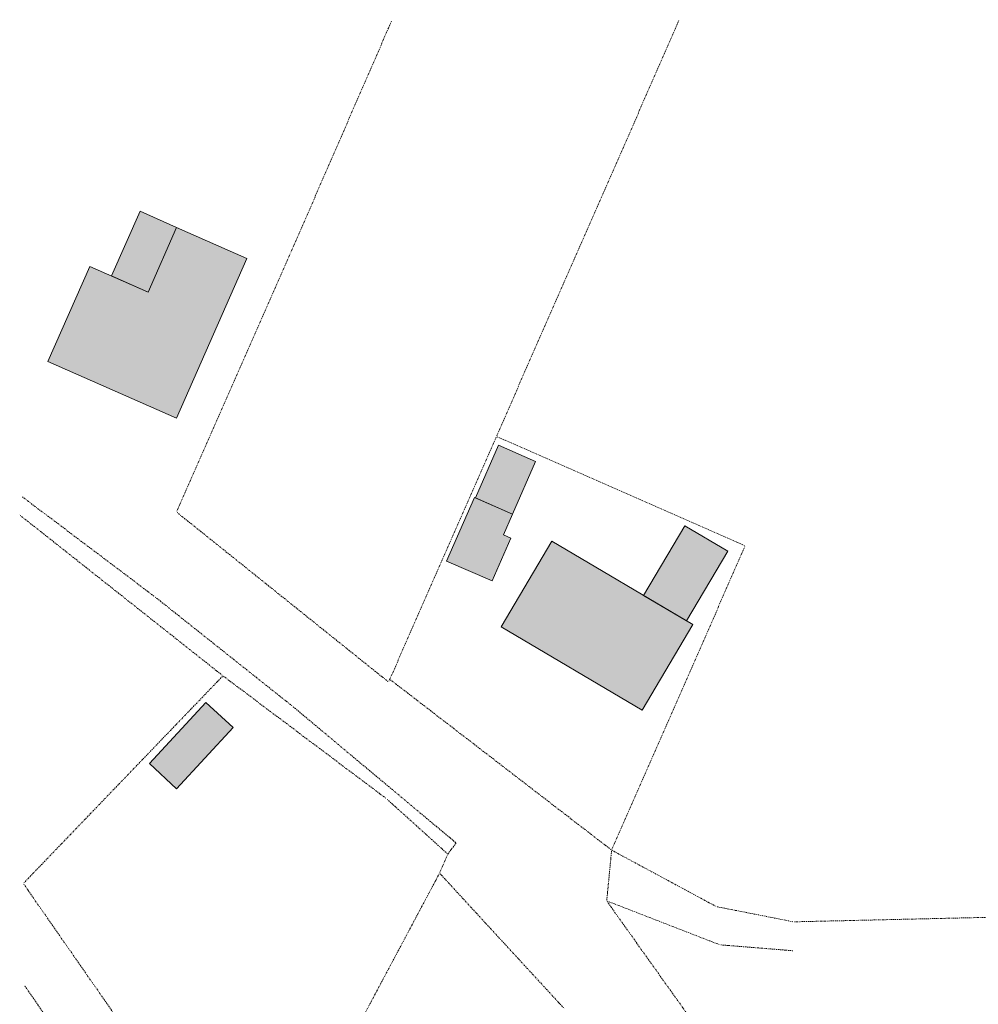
# Model space of a CAD drawing. Header units: metres. Extents: x -167 to 338, y -186 to 508.
# Tile 3 of 256: x -167 to -52, y 3 to 122. Entities that reach past the tile are written whole.
import ezdxf

# ---------------------------------------------------------------- set-up
doc = ezdxf.new("R2010")
doc.units = ezdxf.units.M
doc.header["$MEASUREMENT"] = 0
doc.linetypes.add('Raster', pattern=[0.4, 0.2, -0.1, 0, -0.1])
doc.layers.add('60 Grenzen', color=7, linetype='Continuous')
doc.layers.add('80 Baukörperstudie', color=7, linetype='Continuous')

# ---------------------------------------------------------------- blocks, each defined once
blk = doc.blocks.new('Standard-Rastermarker_12')
at = {"layer": '60 Grenzen', "color": 8, "linetype": 'Raster', "lineweight": 18}
for p, q in [((1, 0), (0, 0)), ((1, 0), (32.39, 0)), ((32.39, 0), (33.39, 0))]:
    blk.add_line(p, q, dxfattribs=at)
blk = doc.blocks.new('Standard-Rastermarker_13')
at = {"layer": '60 Grenzen', "color": 8, "linetype": 'Raster', "lineweight": 18}
for p, q in [((1, 0), (0, 0)), ((1, 0), (8.53, 0)), ((8.53, 0), (9.53, 0))]:
    blk.add_line(p, q, dxfattribs=at)
blk = doc.blocks.new('Standard-Rastermarker_14')
at = {"layer": '60 Grenzen', "color": 8, "linetype": 'Raster', "lineweight": 18}
for p, q in [((1, 0), (0, 0)), ((1, 0), (13.39, 0)), ((13.39, 0), (14.39, 0))]:
    blk.add_line(p, q, dxfattribs=at)
blk = doc.blocks.new('Standard-Rastermarker_15')
at = {"layer": '60 Grenzen', "color": 8, "linetype": 'Raster', "lineweight": 18}
for p, q in [((1, 0), (0, 0)), ((1, 0), (39.19, 0)), ((39.19, 0), (40.19, 0))]:
    blk.add_line(p, q, dxfattribs=at)
blk = doc.blocks.new('Standard-Rastermarker_16')
at = {"layer": '60 Grenzen', "color": 8, "linetype": 'Raster', "lineweight": 18}
for p, q in [((1, 0), (0, 0)), ((1, 0), (5.17, 0)), ((5.17, 0), (6.17, 0))]:
    blk.add_line(p, q, dxfattribs=at)
blk = doc.blocks.new('Standard-Rastermarker_17')
at = {"layer": '60 Grenzen', "color": 8, "linetype": 'Raster', "lineweight": 18}
for p, q in [((1, 0), (0, 0)), ((1, 0), (13.69, 0)), ((13.69, 0), (14.69, 0))]:
    blk.add_line(p, q, dxfattribs=at)
blk = doc.blocks.new('Standard-Rastermarker_18')
at = {"layer": '60 Grenzen', "color": 8, "linetype": 'Raster', "lineweight": 18}
for p, q in [((1, 0), (0, 0)), ((1, 0), (7.95, 0)), ((7.95, 0), (8.95, 0))]:
    blk.add_line(p, q, dxfattribs=at)
blk = doc.blocks.new('Standard-Rastermarker_73')
at = {"layer": '60 Grenzen', "color": 8, "linetype": 'Raster', "lineweight": 18}
for p, q in [((1, 0), (0, 0)), ((1, 0), (15.85, 0)), ((15.85, 0), (16.85, 0))]:
    blk.add_line(p, q, dxfattribs=at)
blk = doc.blocks.new('Standard-Rastermarker_83')
at = {"layer": '60 Grenzen', "color": 8, "linetype": 'Raster', "lineweight": 18}
for p, q in [((1, 0), (0, 0)), ((1, 0), (31.85, 0)), ((31.85, 0), (32.85, 0))]:
    blk.add_line(p, q, dxfattribs=at)
blk = doc.blocks.new('Standard-Rastermarker_84')
at = {"layer": '60 Grenzen', "color": 8, "linetype": 'Raster', "lineweight": 18}
for p, q in [((1, 0), (0, 0)), ((1, 0), (31.42, 0)), ((31.42, 0), (32.42, 0))]:
    blk.add_line(p, q, dxfattribs=at)
blk = doc.blocks.new('Standard-Rastermarker_85')
at = {"layer": '60 Grenzen', "color": 8, "linetype": 'Raster', "lineweight": 18}
for p, q in [((1, 0), (0, 0)), ((1, 0), (32.84, 0)), ((32.84, 0), (33.84, 0))]:
    blk.add_line(p, q, dxfattribs=at)
blk = doc.blocks.new('Standard-Rastermarker_86')
at = {"layer": '60 Grenzen', "color": 8, "linetype": 'Raster', "lineweight": 18}
for p, q in [((1, 0), (0, 0)), ((1, 0), (31.88, 0)), ((31.88, 0), (32.88, 0))]:
    blk.add_line(p, q, dxfattribs=at)
blk = doc.blocks.new('Standard-Rastermarker_87')
at = {"layer": '60 Grenzen', "color": 8, "linetype": 'Raster', "lineweight": 18}
for p, q in [((1, 0), (0, 0)), ((1, 0), (33.21, 0)), ((33.21, 0), (34.21, 0))]:
    blk.add_line(p, q, dxfattribs=at)
blk = doc.blocks.new('Standard-Rastermarker_88')
at = {"layer": '60 Grenzen', "color": 8, "linetype": 'Raster', "lineweight": 18}
for p, q in [((1, 0), (0, 0)), ((1, 0), (29.67, 0)), ((29.67, 0), (30.67, 0))]:
    blk.add_line(p, q, dxfattribs=at)
blk = doc.blocks.new('Standard-Rastermarker_89')
at = {"layer": '60 Grenzen', "color": 8, "linetype": 'Raster', "lineweight": 18}
for p, q in [((1, 0), (0, 0)), ((1, 0), (54.03, 0)), ((54.03, 0), (55.03, 0))]:
    blk.add_line(p, q, dxfattribs=at)
blk = doc.blocks.new('Standard-Rastermarker_111')
at = {"layer": '60 Grenzen', "color": 8, "linetype": 'Raster', "lineweight": 18}
for p, q in [((1, 0), (0, 0)), ((1, 0), (21.25, 0)), ((21.25, 0), (22.25, 0))]:
    blk.add_line(p, q, dxfattribs=at)
blk = doc.blocks.new('Standard-Rastermarker_119')
at = {"layer": '60 Grenzen', "color": 8, "linetype": 'Raster', "lineweight": 18}
for p, q in [((1, 0), (0, 0)), ((1, 0), (1.51, 0)), ((1.51, 0), (2.51, 0))]:
    blk.add_line(p, q, dxfattribs=at)
blk = doc.blocks.new('Standard-Rastermarker_120')
at = {"layer": '60 Grenzen', "color": 8, "linetype": 'Raster', "lineweight": 18}
for p, q in [((0.68, 0), (0, 0)), ((0.68, 0), (1, 0)), ((1, 0), (1.68, 0))]:
    blk.add_line(p, q, dxfattribs=at)
blk = doc.blocks.new('Standard-Rastermarker_121')
at = {"layer": '60 Grenzen', "color": 8, "linetype": 'Raster', "lineweight": 18}
for p, q in [((1, 0), (0, 0)), ((1, 0), (24.76, 0)), ((24.76, 0), (25.76, 0))]:
    blk.add_line(p, q, dxfattribs=at)
blk = doc.blocks.new('Standard-Rastermarker_122')
at = {"layer": '60 Grenzen', "color": 8, "linetype": 'Raster', "lineweight": 18}
for p, q in [((1, 0), (0, 0)), ((1, 0), (20.33, 0)), ((20.33, 0), (21.33, 0))]:
    blk.add_line(p, q, dxfattribs=at)
blk = doc.blocks.new('Standard-Rastermarker_123')
at = {"layer": '60 Grenzen', "color": 8, "linetype": 'Raster', "lineweight": 18}
for p, q in [((1, 0), (0, 0)), ((1, 0), (19.08, 0)), ((19.08, 0), (20.08, 0))]:
    blk.add_line(p, q, dxfattribs=at)
blk = doc.blocks.new('Standard-Rastermarker_124')
at = {"layer": '60 Grenzen', "color": 8, "linetype": 'Raster', "lineweight": 18}
for p, q in [((1, 0), (0, 0)), ((1, 0), (8.98, 0)), ((8.98, 0), (9.98, 0))]:
    blk.add_line(p, q, dxfattribs=at)
blk = doc.blocks.new('Standard-Rastermarker_125')
at = {"layer": '60 Grenzen', "color": 8, "linetype": 'Raster', "lineweight": 18}
for p, q in [((1, 0), (0, 0)), ((1, 0), (23.75, 0)), ((23.75, 0), (24.75, 0))]:
    blk.add_line(p, q, dxfattribs=at)
blk = doc.blocks.new('Standard-Rastermarker_126')
at = {"layer": '60 Grenzen', "color": 8, "linetype": 'Raster', "lineweight": 18}
for p, q in [((1, 0), (0, 0)), ((1, 0), (30.34, 0)), ((30.34, 0), (31.34, 0))]:
    blk.add_line(p, q, dxfattribs=at)
blk = doc.blocks.new('Standard-Rastermarker_127')
at = {"layer": '60 Grenzen', "color": 8, "linetype": 'Raster', "lineweight": 18}
for p, q in [((1, 0), (0, 0)), ((1, 0), (33.83, 0)), ((33.83, 0), (34.83, 0))]:
    blk.add_line(p, q, dxfattribs=at)
blk = doc.blocks.new('Standard-Rastermarker_128')
at = {"layer": '60 Grenzen', "color": 8, "linetype": 'Raster', "lineweight": 18}
for p, q in [((1, 0), (0, 0)), ((1, 0), (46.2, 0)), ((46.2, 0), (47.2, 0))]:
    blk.add_line(p, q, dxfattribs=at)
blk = doc.blocks.new('Standard-Rastermarker_129')
at = {"layer": '60 Grenzen', "color": 8, "linetype": 'Raster', "lineweight": 18}
for p, q in [((1, 0), (0, 0)), ((1, 0), (48.23, 0)), ((48.23, 0), (49.23, 0))]:
    blk.add_line(p, q, dxfattribs=at)
blk = doc.blocks.new('Standard-Rastermarker_132')
at = {"layer": '60 Grenzen', "color": 8, "linetype": 'Raster', "lineweight": 18}
for p, q in [((1, 0), (0, 0)), ((1, 0), (22.47, 0)), ((22.47, 0), (23.47, 0))]:
    blk.add_line(p, q, dxfattribs=at)

msp = doc.modelspace()

# ---------------------------------------------------------------- hatches: boundary and pattern name
at = {"layer": '80 Baukörperstudie', "linetype": 'Continuous', "lineweight": 18, "true_color": 0x5f5f5f}
for points in [[(-152.915, 98.67), (-156.37, 90.846), (-151.956, 88.897), (-148.501, 96.721)], [(-158.989, 92.003), (-164.067, 80.507), (-148.528, 73.644), (-139.995, 92.964), (-148.501, 96.721), (-151.956, 88.897)], [(-112.364, 64.008), (-107.877, 62.051), (-105.104, 68.411), (-109.592, 70.367)], [(-115.854, 56.377), (-110.338, 53.972), (-108.083, 59.144), (-108.975, 59.533), (-107.877, 62.051), (-112.501, 64.068)], [(-92.05, 52.211), (-86.849, 49.131), (-81.85, 57.572), (-87.051, 60.652)], [(-109.264, 48.428), (-92.232, 38.342), (-86.105, 48.69), (-103.136, 58.776)], [(-148.505, 28.837), (-141.665, 36.235), (-144.959, 39.28), (-151.798, 31.882)]]:
    msp.add_hatch(color=251, dxfattribs=at).paths.add_polyline_path(points)

# ---------------------------------------------------------------- linework, layer by layer
at = {"layer": '80 Baukörperstudie', "color": 7, "linetype": 'Continuous', "lineweight": 13, "flags": 128}
for points in [[(-156.37, 90.846), (-152.915, 98.67)], [(-152.915, 98.67), (-148.501, 96.721)], [(-151.956, 88.897), (-148.501, 96.721)], [(-148.501, 96.721), (-151.956, 88.897)], [(-148.501, 96.721), (-139.995, 92.964)], [(-139.995, 92.964), (-148.528, 73.644)], [(-164.067, 80.507), (-158.989, 92.003)], [(-158.989, 92.003), (-151.956, 88.897)], [(-151.956, 88.897), (-156.37, 90.846)], [(-148.528, 73.644), (-164.067, 80.507)], [(-109.592, 70.367), (-112.364, 64.008)], [(-105.104, 68.411), (-109.592, 70.367)], [(-107.877, 62.051), (-105.104, 68.411)], [(-115.854, 56.377), (-112.501, 64.068)], [(-112.501, 64.068), (-107.877, 62.051)], [(-112.364, 64.008), (-107.877, 62.051)], [(-107.877, 62.051), (-108.975, 59.533)], [(-108.975, 59.533), (-108.083, 59.144)], [(-87.051, 60.652), (-92.05, 52.211)], [(-81.85, 57.572), (-87.051, 60.652)], [(-108.083, 59.144), (-110.338, 53.972)], [(-103.136, 58.776), (-109.264, 48.428)], [(-86.105, 48.69), (-103.136, 58.776)], [(-86.849, 49.131), (-81.85, 57.572)], [(-110.338, 53.972), (-115.854, 56.377)], [(-92.05, 52.211), (-86.849, 49.131)], [(-109.264, 48.428), (-92.232, 38.342)], [(-92.232, 38.342), (-86.105, 48.69)], [(-144.959, 39.28), (-151.798, 31.882)], [(-141.665, 36.235), (-144.959, 39.28)], [(-148.505, 28.837), (-141.665, 36.235)], [(-151.798, 31.882), (-148.505, 28.837)]]:
    msp.add_lwpolyline(points, dxfattribs=at)

# ---------------------------------------------------------------- block references
at = {"layer": '60 Grenzen', "color": 7, "linetype": 'Continuous', "lineweight": 18}
for name, p, rotation in [('Standard-Rastermarker_88', (-134.723, 93.613), 66.4874002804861), ('Standard-Rastermarker_89', (-109.842, 71.433), 66.30565634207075), ('Standard-Rastermarker_87', (-148.524, 62.312), 66.2068135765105), ('Standard-Rastermarker_84', (-109.842, 71.433), 246.3056563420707), ('Standard-Rastermarker_83', (-79.759, 58.231), 156.30565634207), ('Standard-Rastermarker_123', (-151.173, 52.089), 142.9801718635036), ('Standard-Rastermarker_126', (-142.9, 42.498), 141.6357186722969), ('Standard-Rastermarker_86', (-122.871, 41.743), 141.2773842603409), ('Standard-Rastermarker_15', (-95.911, 21.425), 66.3056563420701), ('Standard-Rastermarker_122', (-134.475, 38.809), 141.5026343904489), ('Standard-Rastermarker_127', (-142.9, 42.498), 226.1369675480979), ('Standard-Rastermarker_125', (-123.114, 27.629), 143.0743468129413), ('Standard-Rastermarker_85', (-95.911, 21.425), 142.396586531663), ('Standard-Rastermarker_121', (-114.707, 22.292), 140.1210685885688), ('Standard-Rastermarker_124', (-115.711, 20.94), 137.9022471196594), ('Standard-Rastermarker_120', (-115.711, 20.94), 53.37870400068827), ('Standard-Rastermarker_119', (-116.713, 18.642), 66.46092760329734), ('Standard-Rastermarker_16', (-95.911, 21.425), 264.472838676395), ('Standard-Rastermarker_14', (-83.248, 14.598), 151.6707891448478), ('Standard-Rastermarker_128', (-138.902, -23.015), 61.95771556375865), ('Standard-Rastermarker_111', (-101.645, 2.273), 132.6290528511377), ('Standard-Rastermarker_129', (-138.902, -23.015), 124.8457765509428), ('Standard-Rastermarker_17', (-96.505, 15.287), 338.7916171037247), ('Standard-Rastermarker_73', (-86.735, 1.562), 125.447019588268), ('Standard-Rastermarker_13', (-73.893, 12.755), 168.8579709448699), ('Standard-Rastermarker_12', (-40.514, 13.53), 181.3290854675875), ('Standard-Rastermarker_18', (-82.811, 9.973), 355.3711776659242), ('Standard-Rastermarker_132', (-153.547, -14.248), 124.6395691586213)]:
    msp.add_blockref(name, p, dxfattribs=dict(at, rotation=rotation))

doc.saveas('drawing.dxf')
